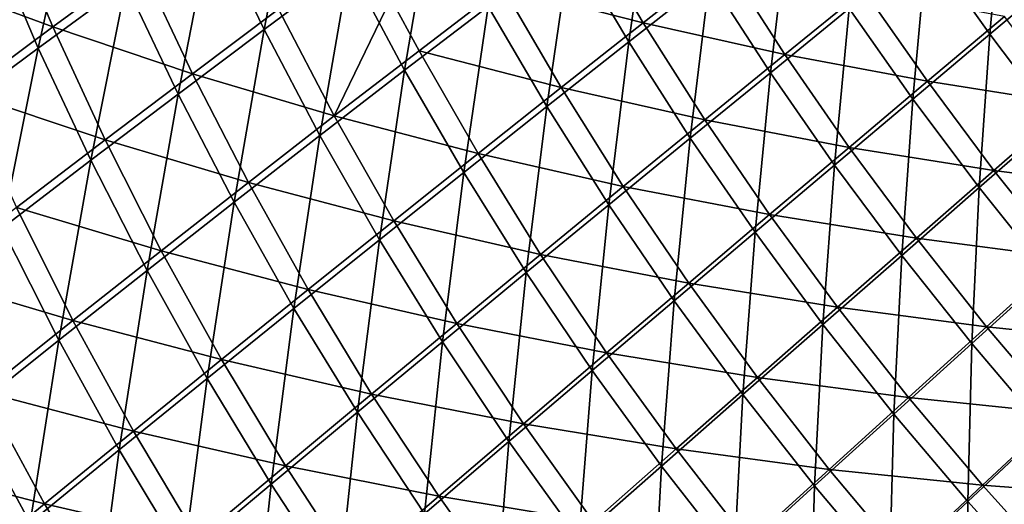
# Model space of a CAD drawing. Header units: metres. Extents: x -1 to 1402, y -1402 to 1.
# Tile 25 of 256: x 131 to 252, y -1099 to -1039. Entities that reach past the tile are written whole.
import ezdxf

# ---------------------------------------------------------------- set-up
doc = ezdxf.new("R2010")
doc.units = ezdxf.units.M

msp = doc.modelspace()

# ---------------------------------------------------------------- linework, layer by layer
at = {"layer": 'None0'}
for points in [[(161.207687, -1040.108521, -169.655594), (154.778122, -1026.802612, -169.679413), (165.248306, -1019.281189, -197.386337)], [(171.664673, -1032.326782, -197.360153), (161.207687, -1040.108521, -169.655594), (165.248306, -1019.281189, -197.386337)], [(133.391129, -1042.407227, -114.591827), (127.406929, -1028.372192, -114.610435), (138.175278, -1020.725891, -142.102386)], [(144.158508, -1034.507202, -142.079758), (133.391129, -1042.407227, -114.591827), (138.175278, -1020.725891, -142.102386)], [(206.10379, -1041.647217, -253.027863), (198.916, -1029.564697, -253.050644), (208.888321, -1022.00116, -281.054504)], [(216.032242, -1033.836304, -281.03244), (206.10379, -1041.647217, -253.027863), (208.888321, -1022.00116, -281.054504)], [(250.570282, -1040.705811, -337.287292), (242.823395, -1029.782715, -337.301819), (252.220245, -1022.162476, -365.576721)], [(259.892365, -1032.871582, -365.562927), (250.570282, -1040.705811, -337.287292), (252.220245, -1022.162476, -365.576721)], [(118.309692, -1033.550659, -85.924927), (135.180832, -1039.816284, -113.286201), (129.228622, -1025.696289, -113.321678)], [(129.228622, -1025.696289, -113.321678), (135.180832, -1039.816284, -113.286201), (145.950516, -1031.923218, -140.792801)], [(178.511444, -1045.147339, -197.33638), (171.664673, -1032.326782, -197.360153), (181.971222, -1024.713013, -225.168411)], [(188.789734, -1037.277466, -225.143295), (178.511444, -1045.147339, -197.33638), (181.971222, -1024.713013, -225.168411)], [(150.602112, -1048.068359, -142.058975), (144.158508, -1034.507202, -142.079758), (154.778122, -1026.802612, -169.679413)], [(161.207687, -1040.108521, -169.655594), (150.602112, -1048.068359, -142.058975), (154.778122, -1026.802612, -169.679413)], [(223.554031, -1045.442993, -281.013062), (216.032242, -1033.836304, -281.03244), (225.805115, -1026.169556, -309.130707)], [(233.267395, -1037.541382, -309.112488), (223.554031, -1045.442993, -281.013062), (225.805115, -1026.169556, -309.130707)], [(190.558609, -1034.871216, -223.882355), (207.874481, -1039.322144, -251.773697), (200.686401, -1027.160278, -251.808426)], [(200.686401, -1027.160278, -251.808426), (207.874481, -1039.322144, -251.773697), (217.805664, -1031.511475, -279.797333)], [(133.391129, -1042.407227, -114.591827), (122.477867, -1050.514526, -87.219933), (127.406929, -1028.372192, -114.610435)], [(196.021515, -1049.608398, -225.120773), (188.789734, -1037.277466, -225.143295), (198.916, -1029.564697, -253.050644)], [(206.10379, -1041.647217, -253.027863), (196.021515, -1049.608398, -225.120773), (198.916, -1029.564697, -253.050644)], [(241.088898, -1048.684326, -309.096893), (233.267395, -1037.541382, -309.112488), (242.823395, -1029.782715, -337.301819)], [(250.570282, -1040.705811, -337.287292), (241.088898, -1048.684326, -309.096893), (242.823395, -1029.782715, -337.301819)], [(207.874481, -1039.322144, -251.773697), (225.335022, -1043.194092, -279.767273), (217.805664, -1031.511475, -279.797333)], [(217.805664, -1031.511475, -279.797333), (225.335022, -1043.194092, -279.767273), (235.052277, -1035.29126, -307.886169)], [(135.180832, -1039.816284, -113.286201), (152.374191, -1045.568848, -140.756546), (145.950516, -1031.923218, -140.792801)], [(145.950516, -1031.923218, -140.792801), (152.374191, -1045.568848, -140.756546), (162.982239, -1037.61377, -168.371658)], [(168.083054, -1053.182129, -169.633957), (161.207687, -1040.108521, -169.655594), (171.664673, -1032.326782, -197.360153)], [(178.511444, -1045.147339, -197.33638), (168.083054, -1053.182129, -169.633957), (171.664673, -1032.326782, -197.360153)], [(258.658752, -1051.401367, -337.275299), (250.570282, -1040.705811, -337.287292), (259.892365, -1032.871582, -365.562927)], [(118.309692, -1033.550659, -85.924927), (124.264015, -1047.916016, -85.89521), (135.180832, -1039.816284, -113.286201)], [(213.685074, -1053.491455, -253.007828), (206.10379, -1041.647217, -253.027863), (216.032242, -1033.836304, -281.03244)], [(223.554031, -1045.442993, -281.013062), (213.685074, -1053.491455, -253.007828), (216.032242, -1033.836304, -281.03244)], [(139.84993, -1056.215942, -114.574738), (133.391129, -1042.407227, -114.591827), (144.158508, -1034.507202, -142.079758)], [(150.602112, -1048.068359, -142.058975), (139.84993, -1056.215942, -114.574738), (144.158508, -1034.507202, -142.079758)], [(176.80484, -1036.316528, -196.075256), (180.27829, -1042.738647, -196.056992), (190.558609, -1034.871216, -223.882355)], [(180.27829, -1042.738647, -196.056992), (197.789124, -1047.282593, -223.847794), (190.558609, -1034.871216, -223.882355)], [(190.558609, -1034.871216, -223.882355), (197.789124, -1047.282593, -223.847794), (207.874481, -1039.322144, -251.773697)], [(225.335022, -1043.194092, -279.767273), (242.886642, -1046.503418, -307.861359), (235.052277, -1035.29126, -307.886169)], [(235.052277, -1035.29126, -307.886169), (242.886642, -1046.503418, -307.861359), (252.373032, -1038.521362, -336.072998)], [(162.982239, -1037.61377, -168.371658), (169.847137, -1050.770874, -168.336136), (176.80484, -1036.316528, -196.075256)], [(169.847137, -1050.770874, -168.336136), (180.27829, -1042.738647, -196.056992), (176.80484, -1036.316528, -196.075256)], [(152.374191, -1045.568848, -140.756546), (169.847137, -1050.770874, -168.336136), (162.982239, -1037.61377, -168.371658)], [(185.787308, -1057.72583, -197.315063), (178.511444, -1045.147339, -197.33638), (188.789734, -1037.277466, -225.143295)], [(196.021515, -1049.608398, -225.120773), (185.787308, -1057.72583, -197.315063), (188.789734, -1037.277466, -225.143295)], [(231.450058, -1056.809814, -280.99646), (223.554031, -1045.442993, -281.013062), (233.267395, -1037.541382, -309.112488)], [(241.088898, -1048.684326, -309.096893), (231.450058, -1056.809814, -280.99646), (233.267395, -1037.541382, -309.112488)], [(242.886642, -1046.503418, -307.861359), (260.47644, -1049.276367, -336.053619), (252.373032, -1038.521362, -336.072998)], [(124.264015, -1047.916016, -85.89521), (141.618561, -1053.711426, -113.253525), (135.180832, -1039.816284, -113.286201)], [(135.180832, -1039.816284, -113.286201), (141.618561, -1053.711426, -113.253525), (152.374191, -1045.568848, -140.756546)], [(157.506561, -1061.390015, -142.0401), (150.602112, -1048.068359, -142.058975), (161.207687, -1040.108521, -169.655594)], [(168.083054, -1053.182129, -169.633957), (157.506561, -1061.390015, -142.0401), (161.207687, -1040.108521, -169.655594)], [(197.789124, -1047.282593, -223.847794), (215.461975, -1051.243408, -251.743134), (207.874481, -1039.322144, -251.773697)], [(207.874481, -1039.322144, -251.773697), (215.461975, -1051.243408, -251.743134), (225.335022, -1043.194092, -279.767273)], [(249.266464, -1059.588257, -309.084015), (241.088898, -1048.684326, -309.096893), (250.570282, -1040.705811, -337.287292)], [(258.658752, -1051.401367, -337.275299), (249.266464, -1059.588257, -309.084015), (250.570282, -1040.705811, -337.287292)], [(128.953644, -1064.561035, -87.208), (122.477867, -1050.514526, -87.219933), (133.391129, -1042.407227, -114.591827)], [(139.84993, -1056.215942, -114.574738), (128.953644, -1064.561035, -87.208), (133.391129, -1042.407227, -114.591827)], [(203.662323, -1061.691284, -225.100998), (196.021515, -1049.608398, -225.120773), (206.10379, -1041.647217, -253.027863)], [(213.685074, -1053.491455, -253.007828), (203.662323, -1061.691284, -225.100998), (206.10379, -1041.647217, -253.027863)], [(180.27829, -1042.738647, -196.056992), (169.847137, -1050.770874, -168.336136), (187.551392, -1055.398926, -196.023407)], [(197.789124, -1047.282593, -223.847794), (180.27829, -1042.738647, -196.056992), (187.551392, -1055.398926, -196.023407)], [(215.461975, -1051.243408, -251.743134), (233.243027, -1054.631592, -279.741516), (225.335022, -1043.194092, -279.767273)], [(225.335022, -1043.194092, -279.767273), (233.243027, -1054.631592, -279.741516), (242.886642, -1046.503418, -307.861359)], [(141.618561, -1053.711426, -113.253525), (159.267014, -1058.975708, -140.723557), (152.374191, -1045.568848, -140.756546)], [(152.374191, -1045.568848, -140.756546), (159.267014, -1058.975708, -140.723557), (169.847137, -1050.770874, -168.336136)], [(175.403137, -1066.005615, -169.614594), (168.083054, -1053.182129, -169.633957), (178.511444, -1045.147339, -197.33638)], [(185.787308, -1057.72583, -197.315063), (175.403137, -1066.005615, -169.614594), (178.511444, -1045.147339, -197.33638)], [(221.655624, -1065.084717, -252.990677), (213.685074, -1053.491455, -253.007828), (223.554031, -1045.442993, -281.013062)], [(231.450058, -1056.809814, -280.99646), (221.655624, -1065.084717, -252.990677), (223.554031, -1045.442993, -281.013062)], [(197.789124, -1047.282593, -223.847794), (187.551392, -1055.398926, -196.023407), (205.434784, -1059.443726, -223.817383)], [(215.461975, -1051.243408, -251.743134), (197.789124, -1047.282593, -223.847794), (205.434784, -1059.443726, -223.817383)], [(233.243027, -1054.631592, -279.741516), (251.078583, -1057.468628, -307.84079), (242.886642, -1046.503418, -307.861359)], [(242.886642, -1046.503418, -307.861359), (251.078583, -1057.468628, -307.84079), (260.47644, -1049.276367, -336.053619)], [(124.264015, -1047.916016, -85.89521), (130.717758, -1062.050781, -85.867844), (141.618561, -1053.711426, -113.253525)], [(146.784119, -1069.778564, -114.559212), (139.84993, -1056.215942, -114.574738), (150.602112, -1048.068359, -142.058975)], [(157.506561, -1061.390015, -142.0401), (146.784119, -1069.778564, -114.559212), (150.602112, -1048.068359, -142.058975)], [(239.71666, -1067.925537, -280.982758), (231.450058, -1056.809814, -280.99646), (241.088898, -1048.684326, -309.096893)], [(249.266464, -1059.588257, -309.084015), (239.71666, -1067.925537, -280.982758), (241.088898, -1048.684326, -309.096893)], [(193.487671, -1070.046509, -197.296341), (185.787308, -1057.72583, -197.315063), (196.021515, -1049.608398, -225.120773)], [(203.662323, -1061.691284, -225.100998), (193.487671, -1070.046509, -197.296341), (196.021515, -1049.608398, -225.120773)], [(251.078583, -1057.468628, -307.84079), (268.916443, -1059.784058, -336.038391), (260.47644, -1049.276367, -336.053619)], [(159.267014, -1058.975708, -140.723557), (177.163116, -1063.677246, -168.304276), (169.847137, -1050.770874, -168.336136)], [(169.847137, -1050.770874, -168.336136), (177.163116, -1063.677246, -168.304276), (187.551392, -1055.398926, -196.023407)], [(215.461975, -1051.243408, -251.743134), (205.434784, -1059.443726, -223.817383), (223.443649, -1062.908813, -251.716919)], [(215.461975, -1051.243408, -251.743134), (223.443649, -1062.908813, -251.716919), (233.243027, -1054.631592, -279.741516)], [(257.7948, -1070.242065, -309.073914), (249.266464, -1059.588257, -309.084015), (258.658752, -1051.401367, -337.275299)], [(164.870972, -1074.453491, -142.023209), (157.506561, -1061.390015, -142.0401), (168.083054, -1053.182129, -169.633957)], [(175.403137, -1066.005615, -169.614594), (164.870972, -1074.453491, -142.023209), (168.083054, -1053.182129, -169.633957)], [(211.707413, -1073.511719, -225.084045), (203.662323, -1061.691284, -225.100998), (213.685074, -1053.491455, -253.007828)], [(221.655624, -1065.084717, -252.990677), (211.707413, -1073.511719, -225.084045), (213.685074, -1053.491455, -253.007828)], [(130.717758, -1062.050781, -85.867844), (148.540115, -1067.36084, -113.223778), (141.618561, -1053.711426, -113.253525)], [(141.618561, -1053.711426, -113.253525), (148.540115, -1067.36084, -113.223778), (159.267014, -1058.975708, -140.723557)], [(223.443649, -1062.908813, -251.716919), (241.523666, -1065.810547, -279.720123), (233.243027, -1054.631592, -279.741516)], [(233.243027, -1054.631592, -279.741516), (241.523666, -1065.810547, -279.720123), (251.078583, -1057.468628, -307.84079)], [(177.163116, -1063.677246, -168.304276), (195.25528, -1067.799072, -195.993866), (187.551392, -1055.398926, -196.023407)], [(187.551392, -1055.398926, -196.023407), (195.25528, -1067.799072, -195.993866), (205.434784, -1059.443726, -223.817383)], [(135.918701, -1078.354858, -87.197159), (128.953644, -1064.561035, -87.208), (139.84993, -1056.215942, -114.574738)], [(146.784119, -1069.778564, -114.559212), (135.918701, -1078.354858, -87.197159), (139.84993, -1056.215942, -114.574738)], [(230.01123, -1076.414063, -252.976501), (221.655624, -1065.084717, -252.990677), (231.450058, -1056.809814, -280.99646)], [(239.71666, -1067.925537, -280.982758), (230.01123, -1076.414063, -252.976501), (231.450058, -1056.809814, -280.99646)], [(183.162979, -1078.561401, -169.597565), (175.403137, -1066.005615, -169.614594), (185.787308, -1057.72583, -197.315063)], [(193.487671, -1070.046509, -197.296341), (183.162979, -1078.561401, -169.597565), (185.787308, -1057.72583, -197.315063)], [(241.523666, -1065.810547, -279.720123), (259.621704, -1068.174561, -307.824585), (251.078583, -1057.468628, -307.84079)], [(251.078583, -1057.468628, -307.84079), (259.621704, -1068.174561, -307.824585), (268.916443, -1059.784058, -336.038391)], [(148.540115, -1067.36084, -113.223778), (166.626114, -1072.123535, -140.693985), (159.267014, -1058.975708, -140.723557)], [(159.267014, -1058.975708, -140.723557), (166.626114, -1072.123535, -140.693985), (177.163116, -1063.677246, -168.304276)], [(195.25528, -1067.799072, -195.993866), (213.490143, -1071.337891, -223.79129), (205.434784, -1059.443726, -223.817383)], [(205.434784, -1059.443726, -223.817383), (213.490143, -1071.337891, -223.79129), (223.443649, -1062.908813, -251.716919)], [(248.348099, -1078.77771, -280.971985), (239.71666, -1067.925537, -280.982758), (249.266464, -1059.588257, -309.084015)], [(257.7948, -1070.242065, -309.073914), (248.348099, -1078.77771, -280.971985), (249.266464, -1059.588257, -309.084015)], [(119.674248, -1070.596558, -58.604622), (137.669434, -1075.93335, -85.842941), (130.717758, -1062.050781, -85.867844)], [(130.717758, -1062.050781, -85.867844), (137.669434, -1075.93335, -85.842941), (148.540115, -1067.36084, -113.223778)], [(154.193024, -1083.075195, -114.545311), (146.784119, -1069.778564, -114.559212), (157.506561, -1061.390015, -142.0401)], [(164.870972, -1074.453491, -142.023209), (154.193024, -1083.075195, -114.545311), (157.506561, -1061.390015, -142.0401)], [(201.607239, -1082.093506, -197.280304), (193.487671, -1070.046509, -197.296341), (203.662323, -1061.691284, -225.100998)], [(211.707413, -1073.511719, -225.084045), (201.607239, -1082.093506, -197.280304), (203.662323, -1061.691284, -225.100998)], [(213.490143, -1071.337891, -223.79129), (231.813095, -1074.303711, -251.695175), (223.443649, -1062.908813, -251.716919)], [(223.443649, -1062.908813, -251.716919), (231.813095, -1074.303711, -251.695175), (241.523666, -1065.810547, -279.720123)], [(166.626114, -1072.123535, -140.693985), (184.925278, -1076.313965, -168.27626), (177.163116, -1063.677246, -168.304276)], [(177.163116, -1063.677246, -168.304276), (184.925278, -1076.313965, -168.27626), (195.25528, -1067.799072, -195.993866)], [(135.918701, -1078.354858, -87.197159), (124.913048, -1087.126099, -59.959171), (128.953644, -1064.561035, -87.208)], [(220.152023, -1085.05542, -225.070053), (211.707413, -1073.511719, -225.084045), (221.655624, -1065.084717, -252.990677)], [(230.01123, -1076.414063, -252.976501), (220.152023, -1085.05542, -225.070053), (221.655624, -1065.084717, -252.990677)], [(172.69014, -1087.240112, -142.008362), (164.870972, -1074.453491, -142.023209), (175.403137, -1066.005615, -169.614594)], [(183.162979, -1078.561401, -169.597565), (172.69014, -1087.240112, -142.008362), (175.403137, -1066.005615, -169.614594)], [(231.813095, -1074.303711, -251.695175), (250.170135, -1076.717651, -279.703308), (241.523666, -1065.810547, -279.720123)], [(241.523666, -1065.810547, -279.720123), (250.170135, -1076.717651, -279.703308), (259.621704, -1068.174561, -307.824585)], [(137.669434, -1075.93335, -85.842941), (155.942749, -1080.74353, -113.197105), (148.540115, -1067.36084, -113.223778)], [(148.540115, -1067.36084, -113.223778), (155.942749, -1080.74353, -113.197105), (166.626114, -1072.123535, -140.693985)], [(184.925278, -1076.313965, -168.27626), (203.384293, -1079.921509, -195.968506), (195.25528, -1067.799072, -195.993866)], [(195.25528, -1067.799072, -195.993866), (203.384293, -1079.921509, -195.968506), (213.490143, -1071.337891, -223.79129)], [(238.745697, -1087.466187, -252.965408), (230.01123, -1076.414063, -252.976501), (239.71666, -1067.925537, -280.982758)], [(248.348099, -1078.77771, -280.971985), (238.745697, -1087.466187, -252.965408), (239.71666, -1067.925537, -280.982758)], [(250.170135, -1076.717651, -279.703308), (268.507355, -1078.608276, -307.812897), (259.621704, -1068.174561, -307.824585)], [(143.37262, -1091.87561, -87.187462), (135.918701, -1078.354858, -87.197159), (146.784119, -1069.778564, -114.559212)], [(154.193024, -1083.075195, -114.545311), (143.37262, -1091.87561, -87.187462), (146.784119, -1069.778564, -114.559212)], [(191.356873, -1090.83252, -169.582993), (183.162979, -1078.561401, -169.597565), (193.487671, -1070.046509, -197.296341)], [(201.607239, -1082.093506, -197.280304), (191.356873, -1090.83252, -169.582993), (193.487671, -1070.046509, -197.296341)], [(257.331177, -1089.35083, -280.964233), (248.348099, -1078.77771, -280.971985), (257.7948, -1070.242065, -309.073914)], [(119.674248, -1070.596558, -58.604622), (126.6576, -1084.700562, -58.586155), (137.669434, -1075.93335, -85.842941)], [(203.384293, -1079.921509, -195.968506), (221.948395, -1082.949463, -223.769653), (213.490143, -1071.337891, -223.79129)], [(213.490143, -1071.337891, -223.79129), (221.948395, -1082.949463, -223.769653), (231.813095, -1074.303711, -251.695175)], [(155.942749, -1080.74353, -113.197105), (174.446594, -1084.992554, -140.667969), (166.626114, -1072.123535, -140.693985)], [(166.626114, -1072.123535, -140.693985), (174.446594, -1084.992554, -140.667969), (184.925278, -1076.313965, -168.27626)], [(210.140762, -1093.850708, -197.267059), (201.607239, -1082.093506, -197.280304), (211.707413, -1073.511719, -225.084045)], [(220.152023, -1085.05542, -225.070053), (210.140762, -1093.850708, -197.267059), (211.707413, -1073.511719, -225.084045)], [(162.071396, -1096.086304, -114.533089), (154.193024, -1083.075195, -114.545311), (164.870972, -1074.453491, -142.023209)], [(172.69014, -1087.240112, -142.008362), (162.071396, -1096.086304, -114.533089), (164.870972, -1074.453491, -142.023209)], [(221.948395, -1082.949463, -223.769653), (240.562988, -1085.413574, -251.67804), (231.813095, -1074.303711, -251.695175)], [(231.813095, -1074.303711, -251.695175), (240.562988, -1085.413574, -251.67804), (250.170135, -1076.717651, -279.703308)], [(126.6576, -1084.700562, -58.586155), (145.11644, -1089.541992, -85.820633), (137.669434, -1075.93335, -85.842941)], [(137.669434, -1075.93335, -85.842941), (145.11644, -1089.541992, -85.820633), (155.942749, -1080.74353, -113.197105)], [(174.446594, -1084.992554, -140.667969), (193.127884, -1088.662231, -168.252213), (184.925278, -1076.313965, -168.27626)], [(184.925278, -1076.313965, -168.27626), (193.127884, -1088.662231, -168.252213), (203.384293, -1079.921509, -195.968506)], [(228.989502, -1096.307739, -225.059082), (220.152023, -1085.05542, -225.070053), (230.01123, -1076.414063, -252.976501)], [(238.745697, -1087.466187, -252.965408), (228.989502, -1096.307739, -225.059082), (230.01123, -1076.414063, -252.976501)], [(240.562988, -1085.413574, -251.67804), (259.173187, -1087.338745, -279.691132), (250.170135, -1076.717651, -279.703308)], [(250.170135, -1076.717651, -279.703308), (259.173187, -1087.338745, -279.691132), (268.507355, -1078.608276, -307.812897)], [(132.412628, -1100.859741, -59.955048), (124.913048, -1087.126099, -59.959171), (135.918701, -1078.354858, -87.197159)], [(143.37262, -1091.87561, -87.187462), (132.412628, -1100.859741, -59.955048), (135.918701, -1078.354858, -87.197159)], [(180.958099, -1099.731445, -141.995651), (172.69014, -1087.240112, -142.008362), (183.162979, -1078.561401, -169.597565)], [(191.356873, -1090.83252, -169.582993), (180.958099, -1099.731445, -141.995651), (183.162979, -1078.561401, -169.597565)], [(247.845795, -1098.225586, -252.957367), (238.745697, -1087.466187, -252.965408), (248.348099, -1078.77771, -280.971985)], [(257.331177, -1089.35083, -280.964233), (247.845795, -1098.225586, -252.957367), (248.348099, -1078.77771, -280.971985)], [(193.127884, -1088.662231, -168.252213), (211.931259, -1091.749146, -195.947479), (203.384293, -1079.921509, -195.968506)], [(203.384293, -1079.921509, -195.968506), (211.931259, -1091.749146, -195.947479), (221.948395, -1082.949463, -223.769653)], [(145.11644, -1089.541992, -85.820633), (163.821564, -1093.838745, -113.173645), (155.942749, -1080.74353, -113.197105)], [(155.942749, -1080.74353, -113.197105), (163.821564, -1093.838745, -113.173645), (174.446594, -1084.992554, -140.667969)], [(199.979141, -1102.801392, -169.570953), (191.356873, -1090.83252, -169.582993), (201.607239, -1082.093506, -197.280304)], [(210.140762, -1093.850708, -197.267059), (199.979141, -1102.801392, -169.570953), (201.607239, -1082.093506, -197.280304)], [(151.310242, -1105.103027, -87.178947), (143.37262, -1091.87561, -87.187462), (154.193024, -1083.075195, -114.545311)], [(162.071396, -1096.086304, -114.533089), (151.310242, -1105.103027, -87.178947), (154.193024, -1083.075195, -114.545311)], [(211.931259, -1091.749146, -195.947479), (230.801727, -1094.262695, -223.752609), (221.948395, -1082.949463, -223.769653)], [(221.948395, -1082.949463, -223.769653), (230.801727, -1094.262695, -223.752609), (240.562988, -1085.413574, -251.67804)], [(115.505791, -1093.670898, -31.454584), (134.149918, -1098.524292, -58.569637), (126.6576, -1084.700562, -58.586155)], [(126.6576, -1084.700562, -58.586155), (134.149918, -1098.524292, -58.569637), (145.11644, -1089.541992, -85.820633)], [(163.821564, -1093.838745, -113.173645), (182.722549, -1097.562866, -140.645645), (174.446594, -1084.992554, -140.667969)], [(174.446594, -1084.992554, -140.667969), (182.722549, -1097.562866, -140.645645), (193.127884, -1088.662231, -168.252213)], [(219.081177, -1105.302734, -197.256699), (210.140762, -1093.850708, -197.267059), (220.152023, -1085.05542, -225.070053)], [(228.989502, -1096.307739, -225.059082), (219.081177, -1105.302734, -197.256699), (220.152023, -1085.05542, -225.070053)], [(230.801727, -1094.262695, -223.752609), (249.683578, -1096.223389, -251.665665), (240.562988, -1085.413574, -251.67804)], [(240.562988, -1085.413574, -251.67804), (249.683578, -1096.223389, -251.665665), (259.173187, -1087.338745, -279.691132)], [(115.318573, -1099.063721, -32.846577), (124.913048, -1087.126099, -59.959171), (132.412628, -1100.859741, -59.955048)], [(170.413086, -1108.79248, -114.522629), (162.071396, -1096.086304, -114.533089), (172.69014, -1087.240112, -142.008362)], [(180.958099, -1099.731445, -141.995651), (170.413086, -1108.79248, -114.522629), (172.69014, -1087.240112, -142.008362)], [(238.206589, -1107.253662, -225.051163), (228.989502, -1096.307739, -225.059082), (238.745697, -1087.466187, -252.965408)], [(247.845795, -1098.225586, -252.957367), (238.206589, -1107.253662, -225.051163), (238.745697, -1087.466187, -252.965408)], [(249.683578, -1096.223389, -251.665665), (268.523743, -1097.661255, -279.683716), (259.173187, -1087.338745, -279.691132)], [(182.722549, -1097.562866, -140.645645), (201.763382, -1100.703979, -168.232285), (193.127884, -1088.662231, -168.252213)], [(193.127884, -1088.662231, -168.252213), (201.763382, -1100.703979, -168.232285), (211.931259, -1091.749146, -195.947479)], [(134.149918, -1098.524292, -58.569637), (153.05397, -1102.855103, -85.801018), (145.11644, -1089.541992, -85.820633)], [(145.11644, -1089.541992, -85.820633), (153.05397, -1102.855103, -85.801018), (163.821564, -1093.838745, -113.173645)], [(257.296722, -1108.676636, -252.952393), (247.845795, -1098.225586, -252.957367), (257.331177, -1089.35083, -280.964233)], [(189.668839, -1111.908936, -141.985153), (180.958099, -1099.731445, -141.995651), (191.356873, -1090.83252, -169.582993)], [(199.979141, -1102.801392, -169.570953), (189.668839, -1111.908936, -141.985153), (191.356873, -1090.83252, -169.582993)], [(140.409607, -1114.293091, -59.951435), (132.412628, -1100.859741, -59.955048), (143.37262, -1091.87561, -87.187462)], [(151.310242, -1105.103027, -87.178947), (140.409607, -1114.293091, -59.951435), (143.37262, -1091.87561, -87.187462)], [(201.763382, -1100.703979, -168.232285), (220.887939, -1103.265259, -195.930908), (211.931259, -1091.749146, -195.947479)], [(211.931259, -1091.749146, -195.947479), (220.887939, -1103.265259, -195.930908), (230.801727, -1094.262695, -223.752609)], [(115.505791, -1093.670898, -31.454584), (123.043243, -1107.697632, -31.442381), (134.149918, -1098.524292, -58.569637)], [(153.05397, -1102.855103, -85.801018), (172.170654, -1106.62561, -113.153519), (163.821564, -1093.838745, -113.173645)], [(163.821564, -1093.838745, -113.173645), (172.170654, -1106.62561, -113.153519), (182.722549, -1097.562866, -140.645645)], [(209.022354, -1114.45166, -169.561539), (199.979141, -1102.801392, -169.570953), (210.140762, -1093.850708, -197.267059)], [(219.081177, -1105.302734, -197.256699), (209.022354, -1114.45166, -169.561539), (210.140762, -1093.850708, -197.267059)], [(220.887939, -1103.265259, -195.930908), (240.039856, -1105.261719, -223.74028), (230.801727, -1094.262695, -223.752609)], [(230.801727, -1094.262695, -223.752609), (240.039856, -1105.261719, -223.74028), (249.683578, -1096.223389, -251.665665)], [(159.725494, -1118.016724, -87.171654), (151.310242, -1105.103027, -87.178947), (162.071396, -1096.086304, -114.533089)], [(170.413086, -1108.79248, -114.522629), (159.725494, -1118.016724, -87.171654), (162.071396, -1096.086304, -114.533089)], [(228.415161, -1116.434937, -197.249191), (219.081177, -1105.302734, -197.256699), (228.989502, -1096.307739, -225.059082)], [(238.206589, -1107.253662, -225.051163), (228.415161, -1116.434937, -197.249191), (228.989502, -1096.307739, -225.059082)], [(240.039856, -1105.261719, -223.74028), (259.164948, -1106.71936, -251.658142), (249.683578, -1096.223389, -251.665665)], [(259.164948, -1106.71936, -251.658142), (268.523743, -1097.661255, -279.683716), (249.683578, -1096.223389, -251.665665)], [(172.170654, -1106.62561, -113.153519), (191.446213, -1109.81543, -140.627136), (182.722549, -1097.562866, -140.645645)], [(182.722549, -1097.562866, -140.645645), (191.446213, -1109.81543, -140.627136), (201.763382, -1100.703979, -168.232285)], [(247.788544, -1117.878418, -225.046234), (238.206589, -1107.253662, -225.051163), (247.845795, -1098.225586, -252.957367)], [(257.296722, -1108.676636, -252.952393), (247.788544, -1117.878418, -225.046234), (247.845795, -1098.225586, -252.957367)], [(123.043243, -1107.697632, -31.442381), (142.14653, -1112.045288, -58.555145), (134.149918, -1098.524292, -58.569637)], [(134.149918, -1098.524292, -58.569637), (142.14653, -1112.045288, -58.555145), (153.05397, -1102.855103, -85.801018)]]:
    msp.add_3dface(points, dxfattribs=at)
at = {"layer": 'None01'}
for points in [[(229.878082, -482.175842, -521.977783), (444.878021, -704.354675, -521.977783), (816.776855, -1069.074585, -521.977783)], [(816.776855, -1069.074585, -541.977783), (229.878082, -482.175842, -541.977783), (816.776855, -1069.074585, -521.977783)], [(229.878082, -482.175842, -541.977783), (229.878082, -482.175842, -521.977783), (816.776855, -1069.074585, -521.977783)], [(816.776855, -1069.074585, -541.977783), (444.878021, -704.354675, -541.977783), (229.878082, -482.175842, -541.977783)], [(802.634766, -1083.216797, -521.977783), (439.14267, -712.545654, -521.977783), (215.735947, -496.317963, -521.977783)], [(215.735947, -496.317963, -521.977783), (215.735947, -496.317963, -541.977783), (802.634766, -1083.216797, -521.977783)], [(215.735947, -496.317963, -541.977783), (802.634766, -1083.216797, -541.977783), (802.634766, -1083.216797, -521.977783)], [(439.14267, -712.545654, -541.977783), (802.634766, -1083.216797, -541.977783), (215.735947, -496.317963, -541.977783)]]:
    msp.add_3dface(points, dxfattribs=at)

doc.saveas('drawing.dxf')
